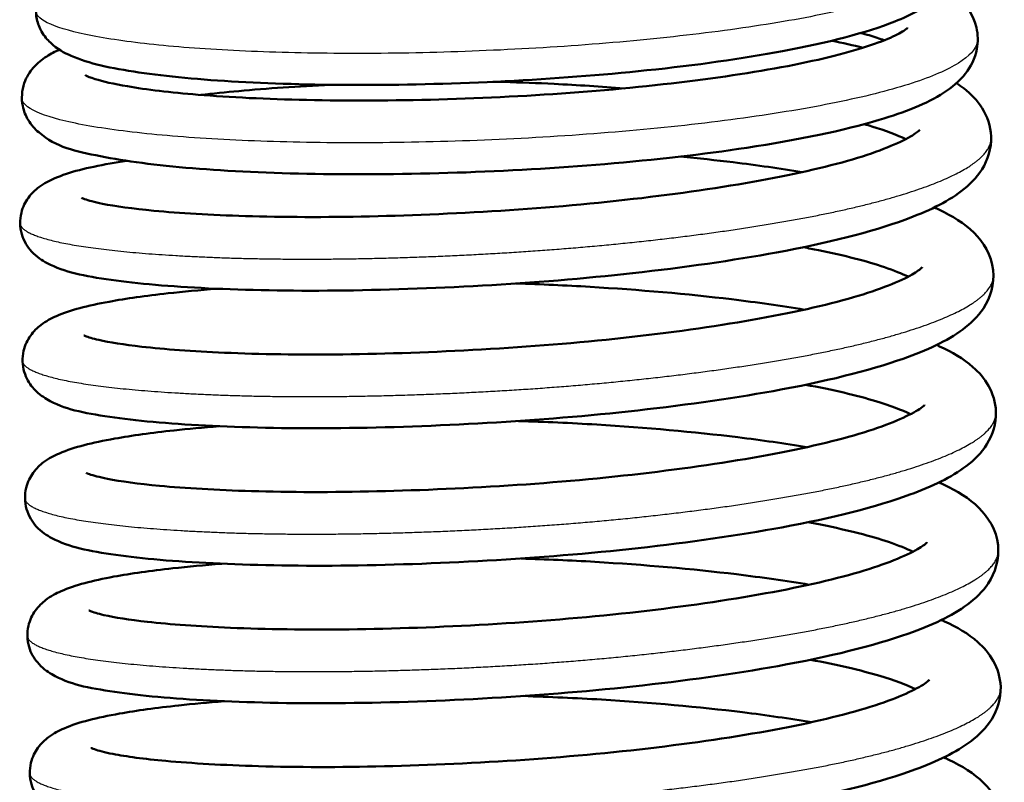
# Model space of a CAD drawing. Header units: millimetres. Extents: x 70 to 1011, y -602 to 1647.
# Tile 14 of 98: x 167 to 182, y 420 to 432. Entities that reach past the tile are written whole.
import ezdxf

# ---------------------------------------------------------------- set-up
doc = ezdxf.new("R2010")
doc.units = ezdxf.units.MM
doc.header["$LTSCALE"] = 0.75
doc.layers.add('Visible', color=7, linetype='Continuous', lineweight=50)
doc.layers.add('Visible Narrow', color=7, linetype='Continuous', lineweight=25)

msp = doc.modelspace()

# ---------------------------------------------------------------- linework, layer by layer
at = {"layer": 'Visible'}
for points, knots in [([(180.625, 433.435, 15.469), (180.648, 433.42, 15.526), (180.672, 433.404, 15.583), (180.806, 433.304, 15.919), (180.912, 433.203, 16.2), (181.05, 432.957, 16.675), (181.09, 432.824, 16.877), (181.094, 432.54, 17.299), (181.047, 432.392, 17.526), (180.909, 432.159, 17.995), (180.82, 432.069, 18.24), (180.552, 431.853, 18.93), (180.351, 431.751, 19.377), (179.681, 431.485, 20.554), (179.11, 431.339, 21.25), (177.835, 431.1, 22.283), (177.141, 431.003, 22.668), (175.736, 430.856, 23.147), (175.012, 430.8, 23.267), (173.59, 430.728, 23.268), (172.872, 430.709, 23.151), (171.53, 430.707, 22.703), (170.888, 430.724, 22.365), (169.752, 430.787, 21.515), (169.247, 430.835, 20.99), (168.413, 430.958, 19.809), (168.091, 431.027, 19.135), (167.72, 431.189, 18.182), (167.618, 431.242, 17.906), (167.47, 431.383, 17.528), (167.424, 431.437, 17.414), (167.354, 431.559, 17.215), (167.328, 431.623, 17.129), (167.291, 431.799, 16.914), (167.297, 431.918, 16.785), (167.358, 432.109, 16.532), (167.404, 432.186, 16.406), (167.514, 432.32, 16.113), (167.579, 432.372, 15.943), (167.715, 432.463, 15.575), (167.789, 432.501, 15.375), (167.867, 432.535, 15.176)], [12.197836, 12.197836, 12.197836, 12.197836, 12.216856, 12.216856, 12.310628, 12.310628, 12.382658, 12.382658, 12.463221, 12.463221, 12.545249, 12.545249, 12.694483, 12.694483, 12.959132, 12.959132, 13.19184, 13.19184, 13.406647, 13.406647, 13.6191, 13.6191, 13.831267, 13.831267, 14.045101, 14.045101, 14.266448, 14.266448, 14.355507, 14.355507, 14.395422, 14.395422, 14.42839, 14.42839, 14.479521, 14.479521, 14.525236, 14.525236, 14.581469, 14.581469, 14.646287, 14.646287, 14.646287, 14.646287]), ([(180.882, 432.143, 15.248), (180.916, 432.12, 15.33), (180.949, 432.096, 15.413), (181.129, 431.953, 15.878), (181.272, 431.788, 16.262), (181.35, 431.461, 16.787), (181.352, 431.349, 16.95), (181.306, 431.102, 17.339), (181.24, 430.977, 17.571), (181.069, 430.759, 18.095), (180.958, 430.67, 18.39), (180.582, 430.428, 19.29), (180.267, 430.304, 19.89), (179.348, 430.029, 21.159), (178.669, 429.888, 21.802), (177.255, 429.674, 22.68), (176.53, 429.592, 22.976), (175.068, 429.468, 23.3), (174.313, 429.425, 23.341), (172.854, 429.376, 23.183), (172.129, 429.37, 22.983), (170.797, 429.393, 22.372), (170.173, 429.422, 21.953), (169.094, 429.511, 20.949), (168.63, 429.571, 20.351), (167.879, 429.723, 19.028), (167.609, 429.774, 18.27), (167.287, 430.05, 17.424), (167.231, 430.11, 17.284), (167.149, 430.246, 17.047), (167.119, 430.318, 16.946), (167.081, 430.506, 16.707), (167.09, 430.63, 16.568), (167.157, 430.826, 16.294), (167.207, 430.903, 16.158), (167.324, 431.038, 15.839), (167.393, 431.09, 15.653), (167.522, 431.173, 15.298), (167.584, 431.205, 15.129), (167.65, 431.234, 14.96)], [16.362705, 16.362705, 16.362705, 16.362705, 16.390214, 16.390214, 16.518544, 16.518544, 16.57715, 16.57715, 16.657427, 16.657427, 16.755044, 16.755044, 16.958772, 16.958772, 17.232325, 17.232325, 17.462097, 17.462097, 17.683095, 17.683095, 17.902813, 17.902813, 18.122809, 18.122809, 18.345643, 18.345643, 18.581478, 18.581478, 18.629594, 18.629594, 18.667228, 18.667228, 18.721625, 18.721625, 18.770183, 18.770183, 18.831272, 18.831272, 18.886164, 18.886164, 18.886164, 18.886164]), ([(168.039, 430.852, 17.895), (168.039, 430.852, 17.969), (168.042, 430.85, 18.044), (168.065, 430.838, 18.38), (168.114, 430.818, 18.641), (168.295, 430.762, 19.302), (168.461, 430.723, 19.695), (168.946, 430.64, 20.571), (169.306, 430.597, 21.039), (170.19, 430.524, 21.912), (170.743, 430.497, 22.308), (171.953, 430.471, 22.917), (172.628, 430.473, 23.131), (174, 430.512, 23.333), (174.714, 430.548, 23.323), (176.082, 430.653, 23.078), (176.754, 430.723, 22.841), (177.959, 430.886, 22.174), (178.51, 430.982, 21.737), (179.405, 431.185, 20.732), (179.769, 431.296, 20.153), (180.112, 431.442, 19.254), (180.193, 431.485, 18.963), (180.281, 431.542, 18.441), (180.3, 431.561, 18.209), (180.3, 431.561, 17.978)], [1.158606, 1.158606, 1.158606, 1.158606, 1.180869, 1.180869, 1.259914, 1.259914, 1.386889, 1.386889, 1.561113, 1.561113, 1.76031, 1.76031, 1.967473, 1.967473, 2.176467, 2.176467, 2.385489, 2.385489, 2.592551, 2.592551, 2.793986, 2.793986, 2.884441, 2.884441, 2.953814, 2.953814, 2.953814, 2.953814]), ([(179.952, 431.375, 14.087), (179.884, 431.399, 13.925), (179.808, 431.424, 13.767), (179.685, 431.461, 13.541), (179.644, 431.472, 13.471), (179.602, 431.483, 13.401)], [3.3520401, 3.3520401, 3.3520401, 3.3520401, 3.405038, 3.405038, 3.4297243, 3.4297243, 3.4297243, 3.4297243]), ([(181.028, 430.736, 14.789), (181.067, 430.71, 14.881), (181.105, 430.683, 14.972), (181.243, 430.574, 15.322), (181.337, 430.48, 15.582), (181.486, 430.243, 16.089), (181.538, 430.094, 16.34), (181.552, 429.764, 16.871), (181.495, 429.588, 17.161), (181.326, 429.318, 17.745), (181.219, 429.214, 18.042), (180.874, 428.953, 18.898), (180.598, 428.823, 19.458), (179.756, 428.515, 20.732), (179.1, 428.349, 21.415), (177.698, 428.092, 22.382), (176.963, 427.986, 22.725), (175.476, 427.821, 23.123), (174.709, 427.759, 23.199), (173.214, 427.674, 23.102), (172.468, 427.649, 22.929), (171.088, 427.635, 22.364), (170.436, 427.648, 21.965), (169.305, 427.703, 20.992), (168.813, 427.745, 20.406), (168.016, 427.859, 19.107), (167.729, 427.914, 18.369), (167.392, 428.091, 17.44), (167.313, 428.141, 17.234), (167.177, 428.29, 16.899), (167.119, 428.379, 16.764), (167.06, 428.585, 16.52), (167.058, 428.701, 16.406), (167.104, 428.889, 16.186), (167.144, 428.965, 16.079), (167.237, 429.094, 15.838), (167.292, 429.143, 15.702), (167.423, 429.243, 15.346), (167.5, 429.282, 15.122), (167.8, 429.411, 14.29), (168.065, 429.476, 13.686), (168.485, 429.55, 13.003), (168.567, 429.564, 12.878), (168.653, 429.577, 12.756)], [0.882996, 0.882996, 0.882996, 0.882996, 0.913711, 0.913711, 1.00058, 1.00058, 1.087609, 1.087609, 1.188358, 1.188358, 1.28725, 1.28725, 1.476225, 1.476225, 1.754569, 1.754569, 1.993092, 1.993092, 2.218981, 2.218981, 2.443029, 2.443029, 2.666492, 2.666492, 2.89089, 2.89089, 3.125052, 3.125052, 3.192096, 3.192096, 3.242258, 3.242258, 3.289596, 3.289596, 3.33007, 3.33007, 3.376069, 3.376069, 3.44774, 3.44774, 3.644239, 3.644239, 3.689236, 3.689236, 3.689236, 3.689236]), ([(171.697, 430.711, 10.615), (171.21, 430.688, 10.828), (170.746, 430.656, 11.1), (170.129, 430.6, 11.575), (169.939, 430.58, 11.74), (169.759, 430.559, 11.916)], [0.2647613, 0.2647613, 0.2647613, 0.2647613, 0.4237238, 0.4237238, 0.4989033, 0.4989033, 0.4989033, 0.4989033]), ([(176.073, 430.658, 10.31), (175.73, 430.685, 10.214), (175.38, 430.707, 10.146), (174.78, 430.736, 10.08), (174.529, 430.746, 10.066), (174.28, 430.753, 10.067)], [95.1449586, 95.1449586, 95.1449586, 95.1449586, 95.2512866, 95.2512866, 95.3262757, 95.3262757, 95.3262757, 95.3262757]), ([(180.272, 429.901, 14.181), (180.148, 429.96, 13.795), (179.976, 430.027, 13.423), (179.731, 430.101, 13.014), (179.693, 430.112, 12.953), (179.654, 430.124, 12.893)], [94.5475925, 94.5475925, 94.5475925, 94.5475925, 94.6705789, 94.6705789, 94.6922892, 94.6922892, 94.6922892, 94.6922892]), ([(167.98, 429.024, 17.636), (167.98, 429.024, 17.818), (167.997, 429.016, 17.999), (168.08, 428.987, 18.507), (168.172, 428.961, 18.83), (168.481, 428.899, 19.634), (168.745, 428.863, 20.104), (169.441, 428.797, 21.044), (169.907, 428.77, 21.504), (170.983, 428.736, 22.294), (171.616, 428.734, 22.62), (172.946, 428.763, 23.056), (173.661, 428.795, 23.168), (175.075, 428.889, 23.161), (175.792, 428.956, 23.04), (177.126, 429.119, 22.582), (177.76, 429.216, 22.242), (178.853, 429.427, 21.386), (179.33, 429.546, 20.865), (180.046, 429.782, 19.728), (180.31, 429.91, 19.098), (180.461, 430.017, 18.191), (180.481, 430.039, 17.933), (180.481, 430.039, 17.675)], [92.355737, 92.355737, 92.355737, 92.355737, 92.410167, 92.410167, 92.510253, 92.510253, 92.669263, 92.669263, 92.861632, 92.861632, 93.069945, 93.069945, 93.281621, 93.281621, 93.49507, 93.49507, 93.70734, 93.70734, 93.916177, 93.916177, 94.11665, 94.11665, 94.193865, 94.193865, 94.193865, 94.193865]), ([(176.913, 429.641, 10.239), (177.182, 429.615, 10.345), (177.445, 429.586, 10.467), (178.057, 429.511, 10.799), (178.401, 429.462, 11.028), (178.722, 429.407, 11.284)], [4.6178327, 4.6178327, 4.6178327, 4.6178327, 4.7045123, 4.7045123, 4.8280066, 4.8280066, 4.8280066, 4.8280066]), ([(180.697, 428.881, 13.701), (180.722, 428.87, 13.75), (180.748, 428.858, 13.799), (180.971, 428.752, 14.244), (181.144, 428.648, 14.652), (181.43, 428.366, 15.441), (181.552, 428.171, 15.823), (181.598, 427.741, 16.521), (181.533, 427.531, 16.857), (181.345, 427.249, 17.485), (181.239, 427.149, 17.776), (180.884, 426.887, 18.648), (180.593, 426.754, 19.227), (179.72, 426.444, 20.507), (179.054, 426.281, 21.178), (177.639, 426.027, 22.126), (176.898, 425.922, 22.456), (175.405, 425.761, 22.831), (174.638, 425.701, 22.895), (173.146, 425.619, 22.775), (172.402, 425.595, 22.591), (171.031, 425.585, 22.005), (170.385, 425.6, 21.596), (169.268, 425.658, 20.605), (168.785, 425.701, 20.012), (168.004, 425.819, 18.699), (167.728, 425.869, 17.953), (167.395, 426.063, 17.042), (167.32, 426.115, 16.855), (167.2, 426.26, 16.561), (167.154, 426.338, 16.446), (167.097, 426.527, 16.22), (167.094, 426.642, 16.107), (167.137, 426.83, 15.888), (167.176, 426.908, 15.782), (167.268, 427.038, 15.543), (167.322, 427.088, 15.408), (167.452, 427.188, 15.058), (167.527, 427.227, 14.839), (167.817, 427.354, 14.032), (168.069, 427.417, 13.447), (168.644, 427.523, 12.484), (168.939, 427.565, 12.084), (169.495, 427.626, 11.475), (169.739, 427.649, 11.244), (169.999, 427.67, 11.031)], [5.145631, 5.145631, 5.145631, 5.145631, 5.162573, 5.162573, 5.298305, 5.298305, 5.428064, 5.428064, 5.544727, 5.544727, 5.641875, 5.641875, 5.837914, 5.837914, 6.115801, 6.115801, 6.3543, 6.3543, 6.580011, 6.580011, 6.803975, 6.803975, 7.027506, 7.027506, 7.25203, 7.25203, 7.487191, 7.487191, 7.548776, 7.548776, 7.591779, 7.591779, 7.638758, 7.638758, 7.679279, 7.679279, 7.724924, 7.724924, 7.795033, 7.795033, 7.985077, 7.985077, 8.133103, 8.133103, 8.233245, 8.233245, 8.233245, 8.233245]), ([(180.309, 427.85, 13.878), (180.216, 427.894, 13.586), (180.095, 427.943, 13.303), (179.694, 428.079, 12.542), (179.357, 428.167, 12.085), (178.895, 428.259, 11.611), (178.82, 428.274, 11.537), (178.743, 428.288, 11.466)], [90.4025438, 90.4025438, 90.4025438, 90.4025438, 90.4952017, 90.4952017, 90.6638971, 90.6638971, 90.695709, 90.695709, 90.695709, 90.695709]), ([(168.016, 426.973, 17.328), (168.016, 426.973, 17.457), (168.024, 426.969, 17.587), (168.076, 426.949, 18.01), (168.146, 426.927, 18.302), (168.391, 426.87, 19.051), (168.612, 426.835, 19.498), (169.216, 426.767, 20.429), (169.637, 426.736, 20.902), (170.636, 426.693, 21.744), (171.239, 426.683, 22.109), (172.532, 426.698, 22.636), (173.241, 426.723, 22.798), (174.655, 426.804, 22.889), (175.379, 426.862, 22.818), (176.743, 427.011, 22.454), (177.401, 427.103, 22.157), (178.561, 427.306, 21.379), (179.08, 427.422, 20.887), (179.885, 427.657, 19.795), (180.195, 427.782, 19.184), (180.442, 427.924, 18.26), (180.489, 427.961, 17.97), (180.514, 427.985, 17.575), (180.517, 427.989, 17.471), (180.517, 427.989, 17.367)], [88.211074, 88.211074, 88.211074, 88.211074, 88.249764, 88.249764, 88.339156, 88.339156, 88.486714, 88.486714, 88.672763, 88.672763, 88.879035, 88.879035, 89.091641, 89.091641, 89.304863, 89.304863, 89.51747, 89.51747, 89.728401, 89.728401, 89.93054, 89.93054, 90.018378, 90.018378, 90.049481, 90.049481, 90.049481, 90.049481]), ([(174.463, 427.748, 9.452), (174.833, 427.736, 9.455), (175.203, 427.719, 9.487), (176.298, 427.654, 9.671), (177.02, 427.591, 9.917), (178.055, 427.466, 10.467), (178.419, 427.414, 10.706), (178.757, 427.357, 10.975)], [8.7144491, 8.7144491, 8.7144491, 8.7144491, 8.8247795, 8.8247795, 9.0483733, 9.0483733, 9.1784217, 9.1784217, 9.1784217, 9.1784217]), ([(180.733, 426.831, 13.393), (180.748, 426.824, 13.422), (180.762, 426.817, 13.45), (180.966, 426.723, 13.848), (181.131, 426.628, 14.229), (181.362, 426.424, 14.84), (181.443, 426.333, 15.073), (181.569, 426.109, 15.529), (181.612, 425.974, 15.755), (181.623, 425.66, 16.258), (181.567, 425.487, 16.544), (181.399, 425.218, 17.125), (181.292, 425.114, 17.422), (180.948, 424.853, 18.277), (180.673, 424.724, 18.835), (179.834, 424.415, 20.108), (179.179, 424.25, 20.792), (177.779, 423.992, 21.762), (177.044, 423.886, 22.106), (175.553, 423.72, 22.507), (174.782, 423.658, 22.584), (173.284, 423.573, 22.486), (172.537, 423.547, 22.313), (171.157, 423.534, 21.747), (170.505, 423.547, 21.348), (169.375, 423.602, 20.374), (168.883, 423.644, 19.788), (168.086, 423.758, 18.489), (167.799, 423.813, 17.751), (167.463, 423.99, 16.822), (167.384, 424.04, 16.616), (167.248, 424.189, 16.283), (167.191, 424.278, 16.148), (167.132, 424.484, 15.904), (167.13, 424.6, 15.79), (167.176, 424.787, 15.57), (167.215, 424.864, 15.463), (167.309, 424.993, 15.223), (167.363, 425.042, 15.086), (167.495, 425.142, 14.731), (167.572, 425.18, 14.507), (167.871, 425.31, 13.676), (168.136, 425.374, 13.072), (168.731, 425.48, 12.103), (169.028, 425.521, 11.711), (169.57, 425.579, 11.131), (169.796, 425.6, 10.919), (170.035, 425.619, 10.723)], [9.496178, 9.496178, 9.496178, 9.496178, 9.50602, 9.50602, 9.633137, 9.633137, 9.71145, 9.71145, 9.790153, 9.790153, 9.889478, 9.889478, 9.988522, 9.988522, 10.17684, 10.17684, 10.455214, 10.455214, 10.693775, 10.693775, 10.920891, 10.920891, 11.144897, 11.144897, 11.368362, 11.368362, 11.592762, 11.592762, 11.826944, 11.826944, 11.893878, 11.893878, 11.943881, 11.943881, 11.991216, 11.991216, 12.03169, 12.03169, 12.077678, 12.077678, 12.149301, 12.149301, 12.345607, 12.345607, 12.492032, 12.492032, 12.584455, 12.584455, 12.584455, 12.584455]), ([(180.344, 425.8, 13.565), (180.217, 425.86, 13.171), (180.041, 425.928, 12.792), (179.542, 426.079, 11.968), (179.184, 426.163, 11.534), (178.778, 426.238, 11.157)], [86.2586077, 86.2586077, 86.2586077, 86.2586077, 86.3839157, 86.3839157, 86.5512619, 86.5512619, 86.5512619, 86.5512619]), ([(168.052, 424.923, 17.02), (168.052, 424.923, 17.205), (168.069, 424.914, 17.39), (168.154, 424.884, 17.902), (168.247, 424.859, 18.228), (168.56, 424.797, 19.035), (168.827, 424.76, 19.505), (169.528, 424.695, 20.445), (169.997, 424.667, 20.904), (171.08, 424.634, 21.695), (171.72, 424.633, 22.019), (173.057, 424.664, 22.448), (173.772, 424.696, 22.556), (175.186, 424.791, 22.541), (175.903, 424.859, 22.416), (177.233, 425.023, 21.95), (177.865, 425.12, 21.605), (178.953, 425.332, 20.743), (179.426, 425.452, 20.22), (180.134, 425.687, 19.079), (180.392, 425.815, 18.447), (180.535, 425.918, 17.551), (180.553, 425.938, 17.305), (180.553, 425.938, 17.059)], [84.066726, 84.066726, 84.066726, 84.066726, 84.1221, 84.1221, 84.22282, 84.22282, 84.382452, 84.382452, 84.575139, 84.575139, 84.784869, 84.784869, 84.996548, 84.996548, 85.209991, 85.209991, 85.422246, 85.422246, 85.630979, 85.630979, 85.831179, 85.831179, 85.904812, 85.904812, 85.904812, 85.904812]), ([(174.498, 425.697, 9.144), (174.89, 425.684, 9.147), (175.281, 425.667, 9.183), (176.397, 425.599, 9.381), (177.116, 425.534, 9.633), (178.127, 425.41, 10.183), (178.472, 425.361, 10.412), (178.794, 425.306, 10.668)], [13.065505, 13.065505, 13.065505, 13.065505, 13.1823381, 13.1823381, 13.4059703, 13.4059703, 13.52967, 13.52967, 13.52967, 13.52967]), ([(180.768, 424.78, 13.085), (180.794, 424.769, 13.134), (180.819, 424.757, 13.182), (181.042, 424.651, 13.626), (181.215, 424.547, 14.035), (181.502, 424.265, 14.824), (181.624, 424.071, 15.207), (181.67, 423.64, 15.905), (181.604, 423.43, 16.241), (181.417, 423.148, 16.869), (181.311, 423.048, 17.16), (180.956, 422.785, 18.032), (180.665, 422.653, 18.611), (179.792, 422.343, 19.891), (179.125, 422.18, 20.562), (177.711, 421.925, 21.51), (176.97, 421.821, 21.84), (175.477, 421.66, 22.215), (174.71, 421.599, 22.279), (173.218, 421.518, 22.159), (172.474, 421.494, 21.975), (171.102, 421.484, 21.389), (170.456, 421.499, 20.98), (169.34, 421.557, 19.99), (168.857, 421.6, 19.396), (168.075, 421.717, 18.083), (167.8, 421.768, 17.337), (167.466, 421.962, 16.427), (167.392, 422.014, 16.239), (167.272, 422.158, 15.945), (167.225, 422.236, 15.83), (167.169, 422.426, 15.605), (167.165, 422.54, 15.491), (167.209, 422.729, 15.272), (167.247, 422.807, 15.166), (167.339, 422.937, 14.927), (167.394, 422.987, 14.792), (167.524, 423.087, 14.442), (167.599, 423.125, 14.224), (167.888, 423.253, 13.416), (168.14, 423.316, 12.831), (168.716, 423.422, 11.868), (169.011, 423.463, 11.468), (169.567, 423.525, 10.859), (169.811, 423.548, 10.628), (170.071, 423.569, 10.415)], [13.847288, 13.847288, 13.847288, 13.847288, 13.864018, 13.864018, 13.999852, 13.999852, 14.129652, 14.129652, 14.246382, 14.246382, 14.343512, 14.343512, 14.539535, 14.539535, 14.817422, 14.817422, 15.055925, 15.055925, 15.281637, 15.281637, 15.505601, 15.505601, 15.729132, 15.729132, 15.953655, 15.953655, 16.188813, 16.188813, 16.250415, 16.250415, 16.293439, 16.293439, 16.340419, 16.340419, 16.380941, 16.380941, 16.426585, 16.426585, 16.496697, 16.496697, 16.686751, 16.686751, 16.834775, 16.834775, 16.934904, 16.934904, 16.934904, 16.934904]), ([(180.381, 423.748, 13.262), (180.286, 423.794, 12.964), (180.162, 423.844, 12.676), (179.755, 423.981, 11.91), (179.416, 424.068, 11.454), (178.957, 424.16, 10.985), (178.886, 424.174, 10.917), (178.814, 424.187, 10.85)], [82.1135518, 82.1135518, 82.1135518, 82.1135518, 82.2079657, 82.2079657, 82.3770824, 82.3770824, 82.4067009, 82.4067009, 82.4067009, 82.4067009]), ([(168.087, 422.872, 16.712), (168.087, 422.872, 16.844), (168.096, 422.868, 16.976), (168.149, 422.847, 17.404), (168.221, 422.825, 17.698), (168.469, 422.768, 18.45), (168.692, 422.732, 18.899), (169.302, 422.664, 19.83), (169.725, 422.634, 20.303), (170.729, 422.591, 21.143), (171.334, 422.582, 21.505), (172.629, 422.598, 22.027), (173.339, 422.623, 22.186), (174.753, 422.705, 22.272), (175.477, 422.763, 22.198), (176.839, 422.913, 21.828), (177.496, 423.006, 21.528), (178.653, 423.209, 20.746), (179.169, 423.325, 20.252), (179.969, 423.56, 19.157), (180.276, 423.686, 18.545), (180.518, 423.826, 17.621), (180.563, 423.862, 17.332), (180.586, 423.884, 16.945), (180.588, 423.888, 16.848), (180.588, 423.888, 16.751)], [79.922068, 79.922068, 79.922068, 79.922068, 79.961605, 79.961605, 80.051578, 80.051578, 80.199805, 80.199805, 80.386249, 80.386249, 80.592648, 80.592648, 80.805281, 80.805281, 81.018516, 81.018516, 81.231104, 81.231104, 81.441999, 81.441999, 81.643979, 81.643979, 81.731525, 81.731525, 81.760466, 81.760466, 81.760466, 81.760466]), ([(174.535, 423.646, 8.836), (174.905, 423.634, 8.839), (175.274, 423.618, 8.871), (176.37, 423.553, 9.055), (177.092, 423.49, 9.301), (178.127, 423.365, 9.851), (178.49, 423.313, 10.09), (178.829, 423.256, 10.359)], [17.4161047, 17.4161047, 17.4161047, 17.4161047, 17.526449, 17.526449, 17.7500428, 17.7500428, 17.8800851, 17.8800851, 17.8800851, 17.8800851]), ([(180.804, 422.729, 12.777), (180.819, 422.723, 12.806), (180.834, 422.716, 12.834), (181.038, 422.622, 13.232), (181.203, 422.527, 13.613), (181.434, 422.323, 14.224), (181.515, 422.231, 14.457), (181.64, 422.008, 14.914), (181.683, 421.873, 15.139), (181.694, 421.559, 15.643), (181.638, 421.386, 15.929), (181.471, 421.117, 16.509), (181.364, 421.013, 16.806), (181.02, 420.752, 17.661), (180.745, 420.622, 18.219), (179.906, 420.314, 19.492), (179.251, 420.149, 20.176), (177.85, 419.891, 21.146), (177.115, 419.785, 21.49), (175.625, 419.619, 21.891), (174.853, 419.556, 21.968), (173.355, 419.472, 21.87), (172.609, 419.446, 21.697), (171.229, 419.433, 21.131), (170.577, 419.446, 20.732), (169.447, 419.501, 19.758), (168.955, 419.543, 19.172), (168.158, 419.657, 17.873), (167.871, 419.712, 17.136), (167.535, 419.889, 16.207), (167.456, 419.939, 16.001), (167.32, 420.088, 15.667), (167.263, 420.177, 15.532), (167.204, 420.383, 15.289), (167.201, 420.498, 15.174), (167.248, 420.686, 14.954), (167.287, 420.763, 14.847), (167.38, 420.891, 14.607), (167.435, 420.941, 14.47), (167.566, 421.04, 14.115), (167.643, 421.079, 13.891), (167.942, 421.208, 13.06), (168.207, 421.273, 12.456), (168.803, 421.379, 11.487), (169.099, 421.419, 11.095), (169.641, 421.478, 10.515), (169.867, 421.499, 10.303), (170.107, 421.518, 10.107)], [18.197837, 18.197837, 18.197837, 18.197837, 18.20769, 18.20769, 18.334808, 18.334808, 18.413115, 18.413115, 18.491813, 18.491813, 18.591137, 18.591137, 18.690181, 18.690181, 18.878499, 18.878499, 19.156873, 19.156873, 19.395434, 19.395434, 19.62255, 19.62255, 19.846556, 19.846556, 20.070021, 20.070021, 20.294421, 20.294421, 20.528603, 20.528603, 20.595537, 20.595537, 20.64554, 20.64554, 20.692875, 20.692875, 20.733349, 20.733349, 20.779337, 20.779337, 20.85096, 20.85096, 21.047266, 21.047266, 21.193691, 21.193691, 21.286114, 21.286114, 21.286114, 21.286114]), ([(180.415, 421.699, 12.949), (180.286, 421.761, 12.547), (180.105, 421.829, 12.161), (179.602, 421.98, 11.339), (179.249, 422.063, 10.912), (178.85, 422.136, 10.542)], [77.9696622, 77.9696622, 77.9696622, 77.9696622, 78.0974591, 78.0974591, 78.2622567, 78.2622567, 78.2622567, 78.2622567]), ([(168.123, 420.822, 16.404), (168.123, 420.822, 16.594), (168.142, 420.812, 16.784), (168.23, 420.782, 17.305), (168.325, 420.756, 17.633), (168.645, 420.693, 18.445), (168.915, 420.657, 18.917), (169.625, 420.592, 19.857), (170.098, 420.565, 20.314), (171.187, 420.533, 21.099), (171.829, 420.532, 21.42), (173.17, 420.564, 21.841), (173.886, 420.597, 21.944), (175.3, 420.694, 21.92), (176.015, 420.762, 21.79), (177.342, 420.927, 21.316), (177.973, 421.025, 20.967), (179.054, 421.238, 20.098), (179.523, 421.358, 19.572), (180.222, 421.593, 18.427), (180.475, 421.72, 17.794), (180.608, 421.819, 16.91), (180.624, 421.837, 16.677), (180.624, 421.837, 16.444)], [75.777738, 75.777738, 75.777738, 75.777738, 75.834636, 75.834636, 75.936373, 75.936373, 76.096994, 76.096994, 76.29018, 76.29018, 76.500029, 76.500029, 76.711769, 76.711769, 76.925201, 76.925201, 77.137441, 77.137441, 77.346061, 77.346061, 77.545962, 77.545962, 77.615793, 77.615793, 77.615793, 77.615793]), ([(174.57, 421.596, 8.528), (174.961, 421.583, 8.531), (175.353, 421.565, 8.567), (176.468, 421.498, 8.765), (177.187, 421.433, 9.017), (178.199, 421.309, 9.567), (178.543, 421.259, 9.796), (178.865, 421.205, 10.052)], [21.7671642, 21.7671642, 21.7671642, 21.7671642, 21.883997, 21.883997, 22.1076292, 22.1076292, 22.2313332, 22.2313332, 22.2313332, 22.2313332]), ([(180.84, 420.679, 12.469), (180.865, 420.668, 12.518), (180.89, 420.656, 12.566), (181.114, 420.55, 13.011), (181.287, 420.446, 13.419), (181.573, 420.164, 14.208), (181.695, 419.969, 14.591), (181.742, 419.538, 15.289), (181.676, 419.328, 15.625), (181.488, 419.047, 16.253), (181.382, 418.947, 16.545), (181.027, 418.684, 17.416), (180.736, 418.551, 17.995), (179.863, 418.242, 19.275), (179.197, 418.078, 19.946), (177.783, 417.824, 20.894), (177.041, 417.72, 21.224), (175.549, 417.558, 21.599), (174.781, 417.498, 21.663), (173.289, 417.417, 21.544), (172.546, 417.393, 21.359), (171.174, 417.383, 20.773), (170.528, 417.398, 20.364), (169.411, 417.456, 19.374), (168.928, 417.499, 18.781), (168.147, 417.616, 17.468), (167.872, 417.667, 16.722), (167.538, 417.861, 15.811), (167.463, 417.913, 15.623), (167.344, 418.057, 15.329), (167.297, 418.135, 15.215), (167.241, 418.325, 14.989), (167.237, 418.439, 14.875), (167.28, 418.628, 14.657), (167.319, 418.705, 14.55), (167.411, 418.835, 14.311), (167.465, 418.886, 14.176), (167.595, 418.985, 13.827), (167.67, 419.024, 13.608), (167.96, 419.152, 12.8), (168.212, 419.215, 12.215), (168.788, 419.321, 11.252), (169.082, 419.362, 10.852), (169.639, 419.424, 10.243), (169.883, 419.447, 10.012), (170.142, 419.467, 9.8)], [22.548947, 22.548947, 22.548947, 22.548947, 22.565677, 22.565677, 22.701511, 22.701511, 22.831311, 22.831311, 22.948041, 22.948041, 23.045171, 23.045171, 23.241194, 23.241194, 23.519081, 23.519081, 23.757584, 23.757584, 23.983296, 23.983296, 24.20726, 24.20726, 24.430791, 24.430791, 24.655314, 24.655314, 24.890472, 24.890472, 24.952074, 24.952074, 24.995098, 24.995098, 25.042078, 25.042078, 25.0826, 25.0826, 25.128244, 25.128244, 25.198356, 25.198356, 25.38841, 25.38841, 25.536434, 25.536434, 25.636563, 25.636563, 25.636563, 25.636563])]:
    msp.add_open_spline(points, degree=3, knots=knots, dxfattribs=at)
for points in [[(179.17, 431.368, 12.013), (179.333, 431.335, 12.169), (179.489, 431.3, 12.332), (179.637, 431.264, 12.502)], [(174.28, 430.753, 10.067), (174.224, 430.754, 10.068), (174.168, 430.755, 10.069), (174.113, 430.755, 10.071)]]:
    msp.add_open_spline(points, degree=3, dxfattribs=at)
at = {"layer": 'Visible Narrow', "extrusion": (-0.999848, -0.017452, 1.86299e-14)}
msp.add_arc((-428.196, 10.067, -181.771), 0.55, 0, 10.908, dxfattribs=at)
at = {"layer": 'Visible Narrow'}
for points, knots in [([(181.092, 432.694, 17.069), (181.093, 432.616, 17.499), (181.053, 432.537, 17.928), (180.867, 432.359, 18.892), (180.694, 432.259, 19.421), (180.223, 432.066, 20.422), (179.924, 431.972, 20.894), (179.219, 431.797, 21.752), (178.812, 431.714, 22.138), (177.914, 431.564, 22.801), (177.423, 431.497, 23.077), (176.386, 431.38, 23.504), (175.84, 431.331, 23.655), (174.725, 431.252, 23.819), (174.157, 431.223, 23.833), (173.032, 431.185, 23.725), (172.476, 431.176, 23.602), (171.408, 431.18, 23.225), (170.897, 431.191, 22.972), (169.951, 431.234, 22.349), (169.516, 431.264, 21.98), (168.748, 431.341, 21.148), (168.415, 431.388, 20.685), (167.873, 431.493, 19.692), (167.663, 431.551, 19.162), (167.378, 431.676, 18.067), (167.304, 431.743, 17.502), (167.299, 431.812, 16.924), (167.299, 431.813, 16.912), (167.299, 431.814, 16.9)], [-0.3498324, -0.3498324, -0.3498324, -0.3498324, -0.34375, -0.34375, -0.3359375, -0.3359375, -0.328125, -0.328125, -0.3203125, -0.3203125, -0.3125, -0.3125, -0.3046875, -0.3046875, -0.296875, -0.296875, -0.2890625, -0.2890625, -0.28125, -0.28125, -0.2734375, -0.2734375, -0.265625, -0.265625, -0.2578125, -0.2578125, -0.25, -0.25, -0.2498323, -0.2498323, -0.2498323, -0.2498323]), ([(181.346, 431.399, 16.876), (181.346, 431.381, 16.978), (181.344, 431.362, 17.079), (181.316, 431.241, 17.751), (181.221, 431.137, 18.317), (180.894, 430.932, 19.411), (180.662, 430.832, 19.939), (180.073, 430.639, 20.921), (179.717, 430.547, 21.377), (178.902, 430.377, 22.189), (178.443, 430.298, 22.546), (177.45, 430.157, 23.138), (176.916, 430.095, 23.373), (175.804, 429.991, 23.708), (175.226, 429.948, 23.808), (174.062, 429.885, 23.865), (173.475, 429.864, 23.823), (172.328, 429.843, 23.598), (171.768, 429.843, 23.416), (170.707, 429.864, 22.922), (170.207, 429.885, 22.61), (169.296, 429.945, 21.874), (168.886, 429.984, 21.451), (168.181, 430.077, 20.518), (167.886, 430.131, 20.008), (167.429, 430.25, 18.932), (167.267, 430.315, 18.366), (167.12, 430.425, 17.43), (167.091, 430.468, 17.067), (167.091, 430.512, 16.704)], [-0.14983056, -0.14983056, -0.14983056, -0.14983056, -0.1484375, -0.1484375, -0.140625, -0.140625, -0.1328125, -0.1328125, -0.125, -0.125, -0.1171875, -0.1171875, -0.109375, -0.109375, -0.1015625, -0.1015625, -0.09375, -0.09375, -0.0859375, -0.0859375, -0.078125, -0.078125, -0.0703125, -0.0703125, -0.0625, -0.0625, -0.0546875, -0.0546875, -0.04983468, -0.04983468, -0.04983468, -0.04983468])]:
    msp.add_open_spline(points, degree=3, knots=knots, dxfattribs=at)
for points, knots in [([(167.065, 428.644, 16.462), (167.067, 428.526, 17.605), (167.424, 428.42, 18.693), (168.156, 428.203, 20.924), (170.063, 428.133, 22.308), (171.971, 428.063, 23.693), (174.324, 428.207, 23.709), (176.678, 428.351, 23.724), (178.578, 428.692, 22.37), (180.478, 429.033, 21.016), (181.198, 429.481, 18.816), (181.549, 429.699, 17.744), (181.545, 429.922, 16.616)], [-0.0326087, -0.0326087, -0.0326087, -0.03043478, -0.03043478, -0.02608696, -0.02608696, -0.02173913, -0.02173913, -0.0173913, -0.0173913, -0.01304348, -0.01304348, -0.01086957, -0.01086957, -0.01086957]), ([(167.101, 426.594, 16.154), (167.103, 426.476, 17.297), (167.46, 426.37, 18.385), (168.192, 426.152, 20.616), (170.099, 426.083, 22.001), (172.006, 426.013, 23.385), (174.36, 426.156, 23.401), (176.713, 426.3, 23.416), (178.614, 426.641, 22.062), (180.514, 426.983, 20.708), (181.234, 427.431, 18.508), (181.585, 427.649, 17.436), (181.581, 427.872, 16.308)], [-0.07608696, -0.07608696, -0.07608696, -0.07391304, -0.07391304, -0.06956522, -0.06956522, -0.06521739, -0.06521739, -0.06086957, -0.06086957, -0.05652174, -0.05652174, -0.05434783, -0.05434783, -0.05434783]), ([(167.137, 424.543, 15.846), (167.139, 424.425, 16.99), (167.496, 424.319, 18.077), (168.228, 424.102, 20.308), (170.135, 424.032, 21.693), (172.042, 423.962, 23.077), (174.396, 424.106, 23.093), (176.749, 424.249, 23.108), (178.649, 424.591, 21.754), (180.549, 424.932, 20.4), (181.27, 425.38, 18.2), (181.621, 425.598, 17.128), (181.617, 425.821, 16)], [-0.11956522, -0.11956522, -0.11956522, -0.1173913, -0.1173913, -0.11304348, -0.11304348, -0.10869565, -0.10869565, -0.10434783, -0.10434783, -0.1, -0.1, -0.09782609, -0.09782609, -0.09782609]), ([(167.173, 422.492, 15.538), (167.175, 422.374, 16.682), (167.532, 422.268, 17.769), (168.263, 422.051, 20), (170.171, 421.981, 21.385), (172.078, 421.912, 22.769), (174.431, 422.055, 22.785), (176.785, 422.199, 22.8), (178.685, 422.54, 21.446), (180.585, 422.882, 20.092), (181.305, 423.329, 17.892), (181.657, 423.548, 16.82), (181.653, 423.771, 15.692)], [-0.16304348, -0.16304348, -0.16304348, -0.16086957, -0.16086957, -0.15652174, -0.15652174, -0.15217391, -0.15217391, -0.14782609, -0.14782609, -0.14347826, -0.14347826, -0.14130435, -0.14130435, -0.14130435]), ([(167.209, 420.442, 15.23), (167.211, 420.324, 16.374), (167.567, 420.218, 17.461), (168.299, 420, 19.692), (170.206, 419.931, 21.077), (172.114, 419.861, 22.461), (174.467, 420.005, 22.477), (176.821, 420.148, 22.492), (178.721, 420.49, 21.138), (180.621, 420.831, 19.784), (181.341, 421.279, 17.584), (181.692, 421.497, 16.512), (181.688, 421.72, 15.384)], [-0.20652174, -0.20652174, -0.20652174, -0.20434783, -0.20434783, -0.2, -0.2, -0.19565217, -0.19565217, -0.19130435, -0.19130435, -0.18695652, -0.18695652, -0.18478261, -0.18478261, -0.18478261])]:
    msp.add_rational_spline(points, [0.975528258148, 0.975528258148, 1, 0.951056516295, 1, 0.951056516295, 1, 0.951056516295, 1, 0.951056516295, 1, 0.975528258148, 0.975528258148], degree=2, knots=knots, dxfattribs=at)

doc.saveas('drawing.dxf')
